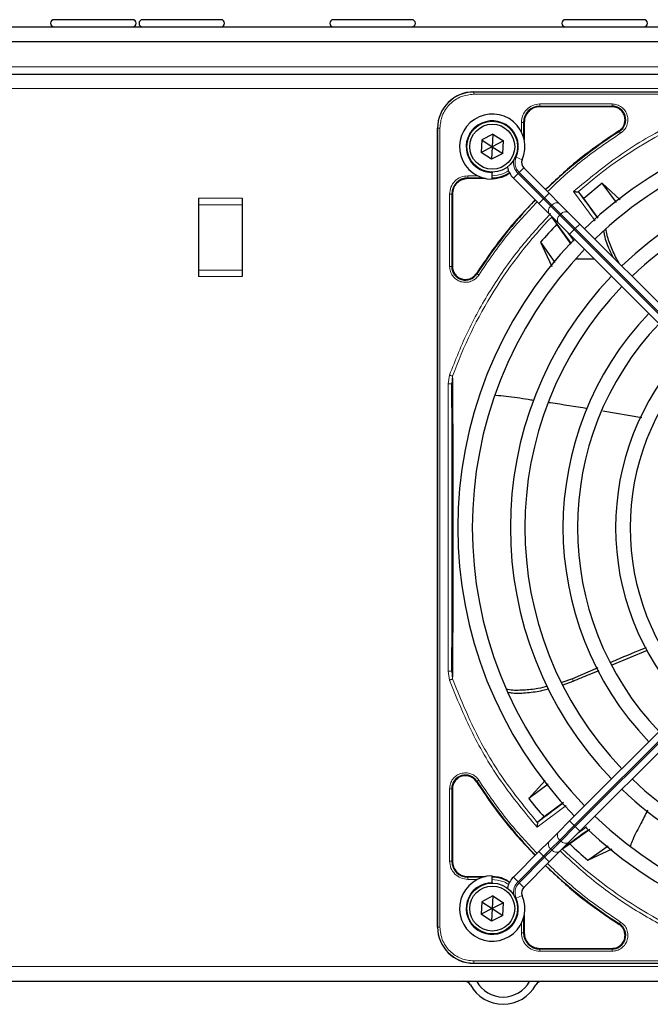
# Model space of a CAD drawing. Header units: millimetres. Extents: x 5 to 418, y 2 to 292.
# Tile 53 of 85: x 108 to 122, y 216 to 238. Entities that reach past the tile are written whole.
import ezdxf

# ---------------------------------------------------------------- set-up
doc = ezdxf.new("R2010")
doc.units = ezdxf.units.MM

msp = doc.modelspace()

# ---------------------------------------------------------------- linework, layer by layer
at = {"color": 7, "linetype": 'Continuous', "lineweight": 25}
for p, q in [((110.4476, 238.4662), (108.6476, 238.4662)), ((112.481, 238.4662), (110.681, 238.4662)), ((116.8643, 238.4662), (115.0643, 238.4662)), ((122.1976, 238.4662), (120.3976, 238.4662)), ((57.4643, 238.2996), (139.131, 238.2996)), ((57.881, 237.9662), (138.7143, 237.9662)), ((58.631, 237.2162), (137.9643, 237.2162)), ((118.2893, 236.8079), (136.6393, 236.8079)), ((121.4663, 236.4654), (119.806, 236.4654)), ((117.456, 217.6246), (117.456, 235.9746)), ((119.4484, 236.1079), (119.4484, 235.703)), ((118.4721, 235.7067), (118.4571, 235.4184)), ((118.7292, 235.8378), (118.4721, 235.7067)), ((118.4721, 235.7067), (118.7143, 235.5496)), ((118.7292, 235.8378), (118.7143, 235.5496)), ((118.9714, 235.6807), (118.7143, 235.5496)), ((118.7292, 235.8378), (118.9714, 235.6807)), ((118.9565, 235.3925), (118.9714, 235.6807)), ((118.7143, 235.5496), (118.4571, 235.4184)), ((118.7143, 235.5496), (118.6993, 235.2613)), ((118.7143, 235.5496), (118.9565, 235.3925)), ((118.6993, 235.2613), (118.4571, 235.4184)), ((118.9565, 235.3925), (118.6993, 235.2613)), ((120.0212, 234.4784), (119.4359, 235.0636)), ((118.5608, 234.8154), (118.156, 234.8154)), ((118.7143, 234.9662), (118.7143, 234.9496)), ((118.7143, 234.7996), (118.7143, 234.9496)), ((119.2002, 234.8279), (119.7855, 234.2427)), ((121.242, 234.7128), (120.8187, 234.3608)), ((121.6562, 234.3321), (121.242, 234.7128)), ((121.5701, 234.265), (121.242, 234.7128)), ((111.9643, 234.3662), (111.9643, 234.2162)), ((112.9643, 234.3662), (112.9643, 234.2162)), ((117.7984, 234.4579), (117.7984, 232.7975)), ((120.2628, 234.2367), (120.0212, 234.4784)), ((120.6999, 234.5042), (120.6857, 234.5109)), ((120.8187, 234.3608), (120.6999, 234.5042)), ((121.1471, 233.9106), (120.8187, 234.3608)), ((111.9643, 234.2162), (111.9643, 232.7162)), ((112.9643, 234.2162), (112.9643, 232.7162)), ((119.7855, 234.2427), (120.0271, 234.001)), ((120.4682, 234.0313), (120.2628, 234.2367)), ((120.0271, 234.001), (120.2325, 233.7956)), ((120.0918, 233.9245), (120.2003, 233.7688)), ((120.7266, 233.773), (120.4682, 234.0313)), ((120.5297, 233.31), (120.2003, 233.7688)), ((120.2325, 233.7956), (120.4908, 233.5373)), ((126.3785, 228.121), (120.7266, 233.773)), ((120.4908, 233.5373), (126.1428, 227.8853)), ((119.8234, 233.3534), (120.0819, 232.7973)), ((119.8234, 233.3534), (120.1541, 232.8851)), ((121.0619, 232.9662), (120.6257, 232.9662)), ((111.9643, 232.7162), (111.9643, 232.5662)), ((112.9643, 232.7162), (112.9643, 232.5662)), ((121.2555, 229.4834), (122.1481, 229.3296)), ((126.1428, 225.7138), (120.4908, 220.0618)), ((120.7266, 219.8261), (126.3785, 225.4781)), ((121.4704, 223.6455), (122.2845, 223.9827)), ((121.14, 223.577), (120.5567, 223.3294)), ((120.5567, 223.3294), (120.3117, 223.2431)), ((120.3433, 223.1888), (120.576, 223.2719)), ((119.9317, 220.9915), (119.551, 220.5773)), ((117.7984, 220.8016), (117.7984, 219.1412)), ((119.9989, 220.9054), (119.551, 220.5773)), ((120.3533, 220.4824), (119.9031, 220.154)), ((119.9031, 220.154), (119.7596, 220.0352)), ((120.4908, 220.0618), (120.2325, 219.8035)), ((119.7596, 220.0352), (119.7529, 220.0209)), ((120.9539, 219.865), (120.4951, 219.5355)), ((120.2325, 219.8035), (120.0271, 219.5981)), ((120.4682, 219.5678), (120.7266, 219.8261)), ((120.0271, 219.5981), (119.7855, 219.3564)), ((120.2628, 219.3624), (120.4682, 219.5678)), ((120.3393, 219.4271), (120.4951, 219.5355)), ((120.9104, 219.1587), (121.3787, 219.4893)), ((120.9104, 219.1587), (121.4665, 219.4171)), ((119.7855, 219.3564), (119.2002, 218.7712)), ((120.0212, 219.1207), (120.2628, 219.3624)), ((119.4359, 218.5355), (120.0212, 219.1207)), ((118.156, 218.7837), (118.5608, 218.7837)), ((118.7143, 218.6496), (118.7143, 218.7996)), ((118.7143, 218.6496), (118.7143, 218.6329)), ((118.7292, 218.3378), (118.4721, 218.2067)), ((118.7292, 218.3378), (118.7143, 218.0496)), ((118.7292, 218.3378), (118.9714, 218.1807)), ((118.4721, 218.2067), (118.4571, 217.9184)), ((118.7143, 218.0496), (118.4571, 217.9184)), ((118.4721, 218.2067), (118.7143, 218.0496)), ((118.7143, 218.0496), (118.6993, 217.7613)), ((118.9714, 218.1807), (118.7143, 218.0496)), ((118.7143, 218.0496), (118.9565, 217.8925)), ((118.9565, 217.8925), (118.9714, 218.1807)), ((118.6993, 217.7613), (118.4571, 217.9184)), ((118.9565, 217.8925), (118.6993, 217.7613)), ((119.4484, 217.8961), (119.4484, 217.4912)), ((119.806, 217.1337), (121.4663, 217.1337)), ((118.2893, 216.7912), (136.6393, 216.7912)), ((58.631, 216.3829), (137.9643, 216.3829))]:
    msp.add_line(p, q, dxfattribs=at)
at = {"color": 7, "linetype": 'Continuous', "lineweight": 18}
for p, q in [((138.0476, 237.3829), (58.5476, 237.3829)), ((58.631, 236.8829), (137.9643, 236.8829)), ((118.2893, 236.8025), (118.2893, 236.8079)), ((136.6393, 236.8025), (118.2893, 236.8025)), ((118.2893, 236.7527), (118.2893, 236.8025)), ((136.6393, 236.7527), (118.2893, 236.7527)), ((119.806, 236.5303), (121.4662, 236.5303)), ((119.806, 236.4804), (121.4663, 236.4804)), ((119.806, 236.4654), (119.806, 236.4804)), ((121.4663, 236.4654), (121.4663, 236.4804)), ((117.456, 235.9746), (117.4613, 235.9746)), ((117.4613, 235.9746), (117.4613, 217.6246)), ((117.5111, 235.9746), (117.4613, 235.9746)), ((117.5111, 235.9746), (117.5111, 217.6246)), ((119.3835, 235.8881), (119.3835, 236.1078)), ((119.4334, 235.7624), (119.4334, 236.1079)), ((119.4484, 236.1079), (119.4334, 236.1079)), ((121.6357, 235.9016), (121.6276, 235.9143)), ((119.2638, 235.3086), (119.4012, 235.2484)), ((119.3299, 234.9575), (119.4359, 235.0636)), ((118.156, 234.8803), (118.3757, 234.8803)), ((118.156, 234.8304), (118.5014, 234.8304)), ((118.156, 234.8154), (118.156, 234.8304)), ((119.2002, 234.8279), (119.3063, 234.934)), ((119.8915, 234.3487), (119.3063, 234.934)), ((119.3299, 234.9575), (119.9151, 234.3723)), ((112.9643, 234.3662), (111.9643, 234.3662)), ((117.7335, 232.7976), (117.7335, 234.4578)), ((117.7834, 232.7975), (117.7834, 234.4579)), ((117.7984, 234.4579), (117.7834, 234.4579)), ((119.7855, 234.2427), (119.8915, 234.3487)), ((119.9151, 234.3723), (119.8915, 234.3487)), ((120.0582, 234.1821), (119.8915, 234.3487)), ((119.9151, 234.3723), (120.0212, 234.4784)), ((119.9151, 234.3723), (120.0818, 234.2056)), ((121.0792, 233.8497), (120.5817, 234.5206)), ((112.9643, 234.2162), (111.9643, 234.2162)), ((120.0582, 234.1821), (120.0818, 234.2056)), ((120.2636, 233.9767), (120.0582, 234.1821)), ((120.0818, 234.2056), (120.2872, 234.0003)), ((120.2872, 234.0003), (120.2636, 233.9767)), ((120.5969, 233.6434), (120.2636, 233.9767)), ((120.2872, 234.0003), (120.6205, 233.6669)), ((120.4908, 233.5373), (120.5969, 233.6434)), ((120.5969, 233.6434), (120.6205, 233.6669)), ((126.2489, 227.9914), (120.5969, 233.6434)), ((120.6205, 233.6669), (120.7266, 233.773)), ((120.6205, 233.6669), (126.2724, 228.015)), ((120.4354, 233.5928), (120.5934, 233.3772)), ((117.7834, 232.7975), (117.7984, 232.7975)), ((112.9643, 232.7162), (111.9643, 232.7162)), ((111.9643, 232.5662), (112.9643, 232.5662)), ((118.3496, 232.6362), (118.3622, 232.6281)), ((117.6991, 230.1006), (117.7323, 230.3026)), ((117.7824, 230.1006), (117.8039, 230.2769)), ((117.6991, 223.4985), (117.6991, 230.1006)), ((117.7824, 223.4985), (117.7824, 230.1006)), ((120.5969, 219.9558), (126.2489, 225.6077)), ((126.2724, 225.5841), (120.6205, 219.9322)), ((117.7323, 223.2964), (117.6991, 223.4985)), ((117.8039, 223.3221), (117.7824, 223.4985)), ((120.5567, 223.3294), (120.576, 223.2719)), ((118.3622, 220.971), (118.3496, 220.9629)), ((117.7335, 219.1413), (117.7335, 220.8015)), ((117.7834, 219.1412), (117.7834, 220.8016)), ((117.7984, 220.8016), (117.7834, 220.8016)), ((120.4142, 220.4145), (119.7433, 219.917)), ((120.4908, 220.0618), (120.5969, 219.9558)), ((120.2636, 219.6224), (120.5969, 219.9558)), ((120.6205, 219.9322), (120.2872, 219.5989)), ((120.6205, 219.9322), (120.5969, 219.9558)), ((120.6205, 219.9322), (120.7266, 219.8261)), ((120.6711, 219.7706), (120.8867, 219.9287)), ((120.0582, 219.417), (120.2636, 219.6224)), ((120.2636, 219.6224), (120.2872, 219.5989)), ((119.8915, 219.2504), (120.0582, 219.417)), ((120.0818, 219.3935), (119.9151, 219.2268)), ((120.0818, 219.3935), (120.0582, 219.417)), ((120.2872, 219.5989), (120.0818, 219.3935)), ((119.3063, 218.6651), (119.8915, 219.2504)), ((119.9151, 219.2268), (119.3299, 218.6416)), ((119.7855, 219.3564), (119.8915, 219.2504)), ((119.8915, 219.2504), (119.9151, 219.2268)), ((119.9151, 219.2268), (120.0212, 219.1207)), ((117.7984, 219.1412), (117.7834, 219.1412)), ((118.156, 218.7837), (118.156, 218.7687)), ((118.5014, 218.7687), (118.156, 218.7687)), ((118.3757, 218.7188), (118.1561, 218.7188)), ((119.2002, 218.7712), (119.3063, 218.6651)), ((119.3299, 218.6416), (119.4359, 218.5355)), ((119.2638, 218.2905), (119.4012, 218.3507)), ((119.4334, 217.4912), (119.4334, 217.8367)), ((117.4613, 217.6246), (117.456, 217.6246)), ((117.5111, 217.6246), (117.4613, 217.6246)), ((119.3835, 217.4913), (119.3835, 217.7409)), ((121.6276, 217.6849), (121.6357, 217.6975)), ((119.4334, 217.4912), (119.4484, 217.4912)), ((119.806, 217.1337), (119.806, 217.1187)), ((121.4663, 217.1337), (121.4663, 217.1187)), ((121.4663, 217.1187), (119.806, 217.1187)), ((121.4663, 217.0688), (119.806, 217.0688)), ((58.631, 216.7162), (137.9643, 216.7162)), ((118.2893, 216.8464), (136.6393, 216.8464)), ((118.2893, 216.8464), (118.2893, 216.7966)), ((118.2893, 216.7966), (136.6393, 216.7966)), ((118.2893, 216.7966), (118.2893, 216.7912))]:
    msp.add_line(p, q, dxfattribs=at)
at = {"color": 7, "linetype": 'Continuous', "lineweight": 25}
for centre, radius in [((118.7143, 235.5496), 0.5833), ((118.7143, 235.5496), 0.5167), ((118.7143, 218.0496), 0.5833), ((118.7143, 218.0496), 0.5167)]:
    msp.add_circle(centre, radius, dxfattribs=at)
for centre, radius, start, end in [((108.6476, 238.3829), 0.0833, 90, 270), ((110.4476, 238.3829), 0.0833, 270, 90), ((110.681, 238.3829), 0.0833, 90, 270), ((112.481, 238.3829), 0.0833, 270, 90), ((115.0643, 238.3829), 0.0833, 90, 270), ((116.8643, 238.3829), 0.0833, 270, 90), ((120.3976, 238.3829), 0.0833, 90, 270), ((122.1976, 238.3829), 0.0833, 270, 90), ((118.2893, 235.9746), 0.8333, 90, 180), ((119.806, 236.1079), 0.3725, 90, 180), ((121.4663, 236.1662), 0.3142, 302.63367, 90), ((118.7143, 235.5496), 0.75, 336.32369, 270), ((127.4643, 226.7996), 9.5417, 46.00085, 133.99915), ((127.4643, 226.7996), 10.8083, 122.63367, 134.11645), ((127.4643, 226.7996), 9.2083, 90, 133.96292), ((119.5538, 235.1814), 0.1667, 156.32369, 225), ((119.5538, 235.1814), 0.5, 191.42049, 225), ((127.4643, 226.7996), 8.3333, 46.14599, 133.85401), ((118.156, 234.4579), 0.3725, 90, 180), ((118.706, 235.5579), 0.7275, 270, 303.67328), ((127.4643, 226.7996), 8, 90, 133.80625), ((127.4643, 226.7996), 10.8083, 135.88355, 147.36633), ((107.5063, 224.3053), 16.676, 35.2521, 37.70462), ((107.5063, 224.3053), 15.8406, 34.77699, 37.39093), ((127.4643, 226.7996), 10.0666, 136.18656, 139.37912), ((127.4643, 226.7996), 9.5417, 136.00085, 223.99915), ((127.4643, 226.7996), 9.2083, 136.03708, 223.96292), ((118.0976, 232.7975), 0.3142, 180, 327.36633), ((127.4643, 226.7996), 8.3333, 136.14599, 223.85401), ((127.4643, 226.7996), 8, 136.19375, 223.80625), ((127.4643, 226.7996), 7.125, 136.34037, 223.65963), ((127.4643, 226.7996), 6.7917, 136.40617, 223.59383), ((127.4643, 226.7996), 5.9167, 136.61418, 223.38582), ((127.4643, 226.7996), 5.5833, 136.71058, 223.28942), ((118.0976, 220.8016), 0.3142, 32.63367, 180), ((127.4643, 226.7996), 10.8083, 212.63367, 224.11645), ((127.4643, 226.7996), 8, 226.19375, 313.80625), ((127.4643, 226.7996), 8.3333, 226.14599, 270), ((127.4643, 226.7996), 10.0666, 218.17818, 221.31225), ((129.9585, 206.8415), 16.676, 125.2521, 127.70462), ((127.4643, 226.7996), 9.2083, 226.03708, 313.96292), ((129.9585, 206.8415), 15.8406, 124.77699, 127.39093), ((127.4643, 226.7996), 9.5417, 226.00085, 270), ((127.4643, 226.7996), 10.0666, 226.18656, 229.37912), ((118.156, 219.1412), 0.3725, 180, 270), ((127.4643, 226.7996), 10.8083, 225.88355, 237.36633), ((118.7143, 218.0496), 0.75, 90, 23.67631), ((118.706, 218.0412), 0.7275, 56.32672, 90), ((119.5538, 218.4177), 0.5, 135, 168.57951), ((119.5538, 218.4177), 0.1667, 135, 203.67631), ((118.2893, 217.6246), 0.8333, 180, 270), ((121.4663, 217.4329), 0.3142, 270, 57.36633), ((119.806, 217.4912), 0.3725, 180, 270), ((118.0643, 216.2162), 0.1667, 28.69866, 90), ((118.9643, 216.7089), 0.8594, 208.69866, 331.30134), ((118.0643, 216.2162), 0.3333, 28.69866, 30), ((118.9643, 216.7089), 0.6927, 208.69866, 331.30134), ((119.8643, 216.2162), 0.3333, 150, 151.30134), ((119.8643, 216.2162), 0.1667, 90, 151.30134)]:
    msp.add_arc(centre, radius, start, end, dxfattribs=at)
at = {"color": 7, "linetype": 'Continuous', "lineweight": 18}
for centre, radius, start, end in [((118.2893, 235.9746), 0.828, 90, 180), ((127.4643, 226.7996), 10.2672, 109.79676, 131.31692), ((118.7143, 235.5496), 0.6, 336.32369, 270), ((119.5538, 235.1814), 0.35, 170.36293, 225), ((119.5538, 235.1814), 0.3167, 156.32369, 225), ((120.1387, 234.0751), 0.1339, 126.95053, 213.57825), ((120.1888, 234.1251), 0.1339, 56.42175, 143.04947), ((127.4643, 226.7996), 10.2672, 135.92524, 160.20345), ((120.3441, 233.8697), 0.1339, 126.95053, 213.57825), ((120.3942, 233.9198), 0.1339, 56.42175, 143.04947), ((120.3441, 219.7294), 0.1339, 146.42175, 233.04947), ((120.1387, 219.5241), 0.1339, 146.42175, 233.04947), ((120.1888, 219.474), 0.1339, 216.95053, 303.57825), ((120.3942, 219.6793), 0.1339, 216.95053, 303.57825), ((127.4643, 226.7996), 10.2672, 225.92524, 250.30502), ((118.7143, 218.0496), 0.6, 90, 23.67631), ((119.5538, 218.4177), 0.35, 135, 189.63709), ((119.5538, 218.4177), 0.3167, 135, 203.67631), ((118.2893, 217.6246), 0.828, 180, 270)]:
    msp.add_arc(centre, radius, start, end, dxfattribs=at)
for points, knots in [([(118.2893, 236.7527), (118.1914, 236.7423), (118.0408, 236.7264), (117.8596, 236.6293), (117.735, 236.5289), (117.6345, 236.4042), (117.5375, 236.223), (117.5215, 236.0724), (117.5111, 235.9746)], [0, 0, 0, 0, 0.2394568, 0.3683607, 0.5, 0.6316393, 0.7605432, 1, 1, 1, 1]), ([(119.3835, 236.1078), (119.3898, 236.1631), (119.4025, 236.2739), (119.5002, 236.4136), (119.6399, 236.5113), (119.7506, 236.524), (119.806, 236.5303)], [0, 0, 0, 0, 0.2499998, 0.4999995, 0.7499998, 1, 1, 1, 1]), ([(119.806, 236.5303), (119.806, 236.524), (119.806, 236.5113), (119.806, 236.4952), (119.806, 236.4835), (119.806, 236.4814), (119.806, 236.4804)], [0, 0, 0, 0, 0.2499974, 0.4999983, 0.7499991, 1, 1, 1, 1]), ([(120.5817, 234.5206), (120.9207, 234.8003), (121.5992, 235.3602), (122.738, 236.0379), (123.5537, 236.3671), (123.9613, 236.5316)], [0, 0, 0, 0, 0.3332143, 0.6667754, 1, 1, 1, 1]), ([(121.4662, 236.5303), (121.5042, 236.5269), (121.5823, 236.5197), (121.6886, 236.4625), (121.7714, 236.3765), (121.8215, 236.2702), (121.8366, 236.1536), (121.8133, 236.0366), (121.7546, 235.931), (121.6927, 235.883), (121.6626, 235.8596)], [0, 0, 0, 0, 0.1217125, 0.2499998, 0.3782872, 0.4999997, 0.6217122, 0.7499998, 0.8782874, 1, 1, 1, 1]), ([(121.6626, 235.8596), (121.6592, 235.8649), (121.6524, 235.8756), (121.6437, 235.8892), (121.6374, 235.899), (121.6363, 235.9008), (121.6357, 235.9016)], [0, 0, 0, 0, 0.24999109, 0.49999406, 0.74999703, 1, 1, 1, 1]), ([(121.6626, 235.8596), (121.3425, 235.6431), (120.7465, 235.2402), (120.2233, 234.7467), (119.9812, 234.5184)], [0, 0, 0, 0, 0.5371744, 1, 1, 1, 1]), ([(118.706, 234.8803), (118.7904, 234.8903), (118.9204, 234.9057), (119.0459, 234.9651), (119.0851, 234.9976), (119.0893, 235.001)], [0, 0, 0, 0, 0.6241676, 0.9601677, 1, 1, 1, 1]), ([(117.7335, 234.4578), (117.7398, 234.5132), (117.7525, 234.6239), (117.8502, 234.7636), (117.9899, 234.8613), (118.1006, 234.874), (118.156, 234.8803)], [0, 0, 0, 0, 0.2499997, 0.4999995, 0.7499997, 1, 1, 1, 1]), ([(119.7455, 234.2827), (119.5171, 234.0405), (119.0237, 233.5174), (118.6207, 232.9214), (118.4043, 232.6012)], [0, 0, 0, 0, 0.4628256, 1, 1, 1, 1]), ([(120.054, 234.0111), (119.8156, 233.7533), (119.3234, 233.221), (118.6953, 232.3173), (118.1429, 231.3418), (117.8689, 230.6483), (117.7323, 230.3026)], [0, 0, 0, 0, 0.2387673, 0.4930059, 0.7472444, 1, 1, 1, 1]), ([(118.4043, 232.6012), (118.3809, 232.5711), (118.3328, 232.5093), (118.2273, 232.4506), (118.1102, 232.4273), (117.9937, 232.4424), (117.8873, 232.4925), (117.8013, 232.5752), (117.7441, 232.6816), (117.737, 232.7596), (117.7335, 232.7976)], [0, 0, 0, 0, 0.1217126, 0.25, 0.3782874, 0.5, 0.6217126, 0.75, 0.8782874, 1, 1, 1, 1]), ([(117.7834, 232.7975), (117.7824, 232.7975), (117.7803, 232.7976), (117.7687, 232.7976), (117.7525, 232.7976), (117.7398, 232.7976), (117.7335, 232.7976)], [0, 0, 0, 0, 0.250002, 0.500004, 0.750006, 1, 1, 1, 1]), ([(118.4043, 232.6012), (118.3989, 232.6047), (118.3883, 232.6115), (118.3747, 232.6202), (118.3648, 232.6265), (118.3631, 232.6276), (118.3622, 232.6281)], [0, 0, 0, 0, 0.25, 0.5, 0.75, 1, 1, 1, 1]), ([(117.804, 223.3221), (117.8057, 223.5375), (117.8091, 223.9385), (117.8131, 224.5454), (117.8172, 225.1972), (117.818, 225.9598), (117.8203, 226.7579), (117.8186, 227.459), (117.8176, 228.0244), (117.8161, 228.5639), (117.8129, 229.1092), (117.8087, 229.6903), (117.8056, 230.0733), (117.8039, 230.2769)], [0, 0, 0, 0, 0.1054719, 0.1963571, 0.2752888, 0.387443, 0.5077236, 0.5879672, 0.6632165, 0.7350379, 0.8122986, 0.9002709, 1, 1, 1, 1]), ([(117.804, 223.3221), (117.8003, 223.3208), (117.793, 223.3182), (117.7755, 223.3119), (117.7549, 223.3045), (117.7398, 223.2991), (117.7323, 223.2964)], [0, 0, 0, 0, 0.25, 0.5, 0.75, 1, 1, 1, 1]), ([(117.7323, 223.2964), (117.8968, 222.8888), (118.226, 222.0732), (118.9037, 220.9344), (119.4635, 220.256), (119.7433, 219.917)], [0, 0, 0, 0, 0.3332246, 0.6667857, 1, 1, 1, 1]), ([(119.7529, 220.0209), (119.4823, 220.3532), (118.9409, 221.0177), (118.2845, 222.1296), (117.9641, 222.9246), (117.804, 223.3221)], [0, 0, 0, 0, 0.3333334, 0.6666667, 1, 1, 1, 1]), ([(117.7335, 220.8015), (117.737, 220.8395), (117.7441, 220.9175), (117.8013, 221.0239), (117.8873, 221.1066), (117.9937, 221.1567), (118.1102, 221.1719), (118.2273, 221.1485), (118.3328, 221.0898), (118.3809, 221.028), (118.4043, 220.9979)], [0, 0, 0, 0, 0.1217125, 0.2499998, 0.3782872, 0.4999997, 0.6217122, 0.7499998, 0.8782874, 1, 1, 1, 1]), ([(118.4043, 220.9979), (118.399, 220.9944), (118.3883, 220.9876), (118.3747, 220.9789), (118.3648, 220.9726), (118.3631, 220.9715), (118.3622, 220.971)], [0, 0, 0, 0, 0.2499911, 0.4999941, 0.749997, 1, 1, 1, 1]), ([(118.4043, 220.9979), (118.6207, 220.6777), (119.0237, 220.0818), (119.5171, 219.5586), (119.7455, 219.3165)], [0, 0, 0, 0, 0.5371744, 1, 1, 1, 1]), ([(123.9909, 217.0569), (123.6424, 217.1935), (122.9433, 217.4674), (121.9599, 218.022), (121.0558, 218.6482), (120.5258, 219.1378), (120.2724, 219.3719)], [0, 0, 0, 0, 0.2542196, 0.5099519, 0.7656843, 1, 1, 1, 1]), ([(118.1561, 218.7188), (118.1007, 218.7251), (117.99, 218.7378), (117.8503, 218.8355), (117.7526, 218.9751), (117.7399, 219.0859), (117.7335, 219.1413)], [0, 0, 0, 0, 0.2499998, 0.4999995, 0.7499998, 1, 1, 1, 1]), ([(117.7335, 219.1413), (117.7398, 219.1412), (117.7525, 219.1412), (117.7687, 219.1412), (117.7803, 219.1412), (117.7824, 219.1412), (117.7834, 219.1412)], [0, 0, 0, 0, 0.2499974, 0.4999983, 0.7499991, 1, 1, 1, 1]), ([(119.9812, 219.0807), (120.2233, 218.8524), (120.7465, 218.3589), (121.3425, 217.956), (121.6626, 217.7396)], [0, 0, 0, 0, 0.4628256, 1, 1, 1, 1]), ([(119.089, 218.5983), (119.085, 218.6017), (119.0457, 218.6341), (118.9203, 218.6934), (118.7904, 218.7088), (118.7059, 218.7188)], [0, 0, 0, 0, 0.0391304, 0.3753762, 1, 1, 1, 1]), ([(117.5111, 217.6246), (117.5215, 217.5267), (117.5375, 217.3761), (117.6345, 217.1949), (117.735, 217.0702), (117.8596, 216.9698), (118.0408, 216.8728), (118.1914, 216.8568), (118.2893, 216.8464)], [0, 0, 0, 0, 0.23945684, 0.36836066, 0.5, 0.63163934, 0.76054316, 1, 1, 1, 1]), ([(121.6626, 217.7396), (121.6927, 217.7162), (121.7546, 217.6681), (121.8133, 217.5625), (121.8366, 217.4455), (121.8215, 217.3289), (121.7714, 217.2226), (121.6886, 217.1366), (121.5823, 217.0794), (121.5043, 217.0722), (121.4663, 217.0688)], [0, 0, 0, 0, 0.1217127, 0.2499999, 0.378287, 0.4999997, 0.6217125, 0.7499999, 0.8782872, 1, 1, 1, 1]), ([(121.6626, 217.7396), (121.6592, 217.7342), (121.6524, 217.7235), (121.6437, 217.7099), (121.6374, 217.7001), (121.6363, 217.6983), (121.6357, 217.6975)], [0, 0, 0, 0, 0.25000001, 0.50000001, 0.75000001, 1, 1, 1, 1])]:
    msp.add_open_spline(points, degree=3, knots=knots, dxfattribs=at)
at = {"color": 7, "linetype": 'Continuous', "lineweight": 25}
for points in [[(119.806, 236.4654), (119.7591, 236.46), (119.6654, 236.4493), (119.5472, 236.3666), (119.4645, 236.2484), (119.4538, 236.1547), (119.4484, 236.1079)], [(121.7655, 236.1662), (121.761, 236.2054), (121.752, 236.2838), (121.6828, 236.3827), (121.5839, 236.4519), (121.5055, 236.4609), (121.4663, 236.4654)], [(121.6276, 235.9143), (121.6477, 235.9292), (121.6878, 235.9592), (121.7312, 236.0213), (121.7601, 236.0913), (121.7637, 236.1412), (121.7655, 236.1662)], [(118.156, 234.8154), (118.1091, 234.81), (118.0154, 234.7993), (117.8972, 234.7166), (117.8145, 234.5984), (117.8038, 234.5047), (117.7984, 234.4579)], [(117.7984, 232.7975), (117.8014, 232.7655), (117.8074, 232.7014), (117.8544, 232.615), (117.9241, 232.5474), (118.0121, 232.5054), (118.1089, 232.4933), (118.204, 232.5127), (118.2901, 232.5601), (118.3298, 232.6108), (118.3496, 232.6362)], [(118.3496, 220.9629), (118.3298, 220.9883), (118.2901, 221.0391), (118.204, 221.0864), (118.1089, 221.1058), (118.0121, 221.0937), (117.9241, 221.0517), (117.8544, 220.9841), (117.8074, 220.8978), (117.8014, 220.8336), (117.7984, 220.8016)], [(117.7984, 219.1412), (117.8038, 219.0944), (117.8145, 219.0007), (117.8972, 218.8825), (118.0154, 218.7998), (118.1091, 218.7891), (118.156, 218.7837)], [(121.7655, 217.4329), (121.7637, 217.4579), (121.7601, 217.5078), (121.7312, 217.5778), (121.6878, 217.6399), (121.6477, 217.6699), (121.6276, 217.6849)], [(119.4484, 217.4912), (119.4538, 217.4444), (119.4645, 217.3507), (119.5472, 217.2325), (119.6654, 217.1498), (119.7591, 217.1391), (119.806, 217.1337)], [(121.4663, 217.1337), (121.5055, 217.1382), (121.5839, 217.1472), (121.6828, 217.2164), (121.752, 217.3153), (121.761, 217.3937), (121.7655, 217.4329)]]:
    msp.add_open_spline(points, degree=3, dxfattribs=at)
at = {"color": 7, "linetype": 'Continuous', "lineweight": 18}
for points in [[(121.4662, 236.5303), (121.4663, 236.524), (121.4663, 236.5113), (121.4663, 236.4952), (121.4663, 236.4835), (121.4663, 236.4814), (121.4663, 236.4804)], [(119.3835, 236.1078), (119.3898, 236.1078), (119.4025, 236.1078), (119.4187, 236.1078), (119.4303, 236.1079), (119.4324, 236.1079), (119.4334, 236.1079)], [(118.156, 234.8803), (118.156, 234.874), (118.156, 234.8613), (118.156, 234.8452), (118.156, 234.8335), (118.156, 234.8314), (118.156, 234.8304)], [(117.7335, 234.4578), (117.7398, 234.4578), (117.7525, 234.4578), (117.7687, 234.4578), (117.7803, 234.4579), (117.7824, 234.4579), (117.7834, 234.4579)], [(117.7323, 230.3026), (117.7398, 230.2999), (117.7549, 230.2945), (117.7755, 230.2871), (117.793, 230.2808), (117.8003, 230.2782), (117.8039, 230.2769)], [(117.6991, 230.1006), (117.7099, 230.1006), (117.7315, 230.1006), (117.7588, 230.1006), (117.7781, 230.1006), (117.781, 230.1006), (117.7824, 230.1006)], [(117.7824, 223.4985), (117.781, 223.4985), (117.7781, 223.4985), (117.7588, 223.4985), (117.7315, 223.4985), (117.7099, 223.4985), (117.6991, 223.4985)], [(117.7335, 220.8015), (117.7398, 220.8015), (117.7525, 220.8015), (117.7687, 220.8015), (117.7803, 220.8016), (117.7824, 220.8016), (117.7834, 220.8016)], [(118.1561, 218.7188), (118.1561, 218.7251), (118.156, 218.7378), (118.156, 218.7539), (118.156, 218.7656), (118.156, 218.7677), (118.156, 218.7687)], [(119.806, 217.0688), (119.7507, 217.0751), (119.6399, 217.0878), (119.5002, 217.1855), (119.4025, 217.3252), (119.3898, 217.436), (119.3835, 217.4913)], [(119.4334, 217.4912), (119.4324, 217.4912), (119.4303, 217.4912), (119.4187, 217.4913), (119.4025, 217.4913), (119.3898, 217.4913), (119.3835, 217.4913)], [(119.806, 217.0688), (119.806, 217.0751), (119.806, 217.0878), (119.806, 217.1039), (119.806, 217.1156), (119.806, 217.1177), (119.806, 217.1187)], [(121.4663, 217.0688), (121.4663, 217.0751), (121.4663, 217.0878), (121.4663, 217.1039), (121.4663, 217.1156), (121.4663, 217.1177), (121.4663, 217.1187)]]:
    msp.add_open_spline(points, degree=3, dxfattribs=at)
at = {"color": 7, "linetype": 'Continuous', "lineweight": 25}
for points, knots in [([(121.6276, 235.9143), (121.3046, 235.6958), (120.7048, 235.2902), (120.1783, 234.7935), (119.9353, 234.5643)], [0, 0, 0, 0, 0.53849412, 1, 1, 1, 1]), ([(118.706, 234.8154), (118.8054, 234.8228), (118.9566, 234.834), (119.0749, 234.9246), (119.1153, 234.9556)], [0, 0, 0, 0, 0.6579201, 1, 1, 1, 1]), ([(119.6996, 234.3286), (119.4703, 234.0856), (118.9736, 233.559), (118.568, 232.9592), (118.3496, 232.6362)], [0, 0, 0, 0, 0.4615059, 1, 1, 1, 1]), ([(120.5817, 234.5206), (120.5952, 234.5193), (120.6176, 234.5171), (120.6474, 234.5147), (120.6702, 234.5124), (120.6807, 234.5114), (120.6857, 234.5109)], [0, 0, 0, 0, 0.33612662, 0.56086438, 0.79606019, 1, 1, 1, 1]), ([(121.6409, 232.8586), (121.6164, 232.8991), (121.533, 233.0365), (121.4289, 233.2828), (121.3474, 233.5089), (121.3328, 233.6318), (121.3305, 233.6505)], [0, 0, 0, 0, 0.16083031, 0.54646904, 0.93122227, 1, 1, 1, 1]), ([(121.2782, 233.5977), (121.2819, 233.5678), (121.2992, 233.4294), (121.3795, 233.2292), (121.4628, 233.0653), (121.4923, 233.0072)], [0, 0, 0, 0, 0.1506495, 0.6992401, 1, 1, 1, 1]), ([(117.7824, 223.4985), (117.7849, 223.6921), (117.7896, 224.0587), (117.7952, 224.6211), (117.7992, 225.1188), (117.802, 225.5774), (117.8044, 226.1516), (117.8056, 226.8102), (117.8042, 227.4975), (117.8019, 228.051), (117.798, 228.6547), (117.7918, 229.3516), (117.7857, 229.8396), (117.7824, 230.1006)], [0, 0, 0, 0, 0.0997395, 0.1888341, 0.2689825, 0.3274726, 0.3897121, 0.5145235, 0.5996364, 0.6761984, 0.7501396, 0.8664184, 1, 1, 1, 1]), ([(118.7977, 229.8402), (118.8755, 229.8349), (119.125, 229.8178), (119.4119, 229.7657), (119.6228, 229.7348), (119.6637, 229.7288)], [0, 0, 0, 0, 0.26771322, 0.8581232, 1, 1, 1, 1]), ([(120.0229, 229.6754), (120.0325, 229.674), (120.3262, 229.6303), (120.6194, 229.5836), (120.9031, 229.5384)], [0, 0, 0, 0, 0.0325434, 1, 1, 1, 1]), ([(122.249, 224.0404), (122.0192, 223.9464), (121.7477, 223.8353), (121.4776, 223.7204), (121.436, 223.7027)], [0, 0, 0, 0, 0.845838, 1, 1, 1, 1]), ([(120.576, 223.2719), (120.6977, 223.3237), (120.8945, 223.4074), (121.0921, 223.4889), (121.1674, 223.52)], [0, 0, 0, 0, 0.6190746, 1, 1, 1, 1]), ([(119.9867, 223.1521), (119.9125, 223.1343), (119.7279, 223.09), (119.4334, 223.0622), (119.1887, 223.0556), (119.0628, 223.0808), (119.0398, 223.0854)], [0, 0, 0, 0, 0.23267271, 0.57810169, 0.92273961, 1, 1, 1, 1]), ([(119.0754, 223.0191), (119.109, 223.0125), (119.25, 222.9848), (119.523, 223.0078), (119.8026, 223.0413), (119.9654, 223.0831), (120.0105, 223.0947)], [0, 0, 0, 0, 0.1160313, 0.4865394, 0.8577783, 1, 1, 1, 1]), ([(118.3496, 220.9629), (118.568, 220.6399), (118.9736, 220.0401), (119.4703, 219.5135), (119.6996, 219.2705)], [0, 0, 0, 0, 0.53849412, 1, 1, 1, 1]), ([(122.2813, 220.3114), (122.2312, 220.2087), (122.1196, 219.9801), (121.9735, 219.7141), (121.9057, 219.5379), (121.8883, 219.4927)], [0, 0, 0, 0, 0.3774916, 0.8401793, 1, 1, 1, 1]), ([(119.7529, 220.0209), (119.7525, 220.016), (119.7515, 220.0054), (119.7495, 219.9826), (119.7464, 219.9528), (119.7444, 219.9303), (119.7433, 219.917)], [0, 0, 0, 0, 0.2042629, 0.4391303, 0.6662593, 1, 1, 1, 1]), ([(119.9353, 219.0348), (120.1783, 218.8056), (120.7048, 218.3089), (121.3046, 217.9033), (121.6276, 217.6849)], [0, 0, 0, 0, 0.4615059, 1, 1, 1, 1]), ([(119.1155, 218.6433), (119.075, 218.6744), (118.9566, 218.765), (118.8054, 218.7763), (118.706, 218.7837)], [0, 0, 0, 0, 0.3424671, 1, 1, 1, 1])]:
    msp.add_open_spline(points, degree=3, knots=knots, dxfattribs=at)

doc.saveas('drawing.dxf')
